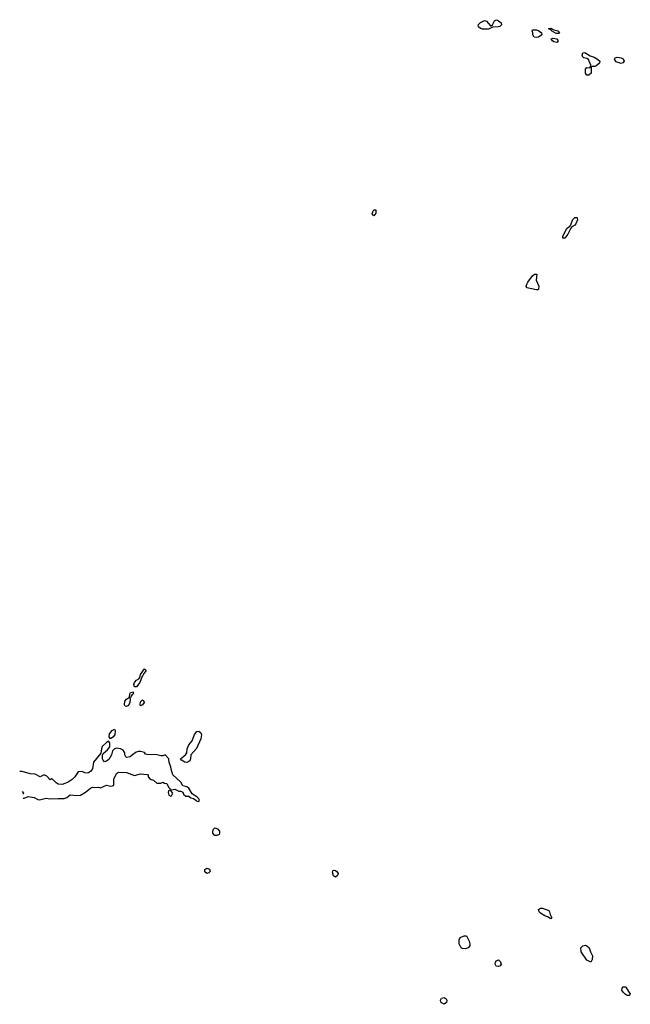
# Model space of a CAD drawing. Header units: inches. Extents: x 2710684 to 2828758, y 857022 to 965663.
# Tile 17 of 256: x 2715827 to 2721902, y 873929 to 883722. Entities that reach past the tile are written whole.
import ezdxf

# ---------------------------------------------------------------- set-up
doc = ezdxf.new("R2010")
doc.units = ezdxf.units.IN
doc.header["$MEASUREMENT"] = 0
for name, color, linetype in [('C7817', 7, 'Continuous'), ('C7818', 7, 'Continuous'), ('C7827', 7, 'Continuous'), ('C7828', 7, 'Continuous')]:
    doc.layers.add(name, color=color, linetype=linetype)

msp = doc.modelspace()

# ---------------------------------------------------------------- linework, layer by layer
at = {"layer": 'C7817', "color": 4, "elevation": 16}
for points in [[(2716990, 877086.6), (2716970, 877088), (2716962.9, 877110), (2716969.3, 877130), (2716988.3, 877151.7), (2717012.9, 877167.1), (2717020.9, 877179.1), (2717029.7, 877210.3), (2717070, 877266), (2717086, 877250), (2717060.9, 877219.1), (2717050, 877194), (2717046, 877194), (2717021.3, 877130)], [(2716930, 876978), (2716920.4, 876980.4), (2716923.3, 877016.7), (2716929.7, 877030.4), (2716955.5, 877035.5), (2716958.8, 877030), (2716952.2, 877010), (2716939.1, 877000.9)], [(2716890, 876889.5), (2716875.5, 876895.5), (2716870, 876908), (2716874.7, 876945.3), (2716890, 876965.5), (2716910, 876978.8), (2716919.8, 876979.8), (2716926.4, 876966.4), (2716923.6, 876930), (2716910, 876899.5)], [(2717030, 876898), (2717024, 876910), (2717030, 876938), (2717050, 876958), (2717058, 876950), (2717064.7, 876930), (2717050, 876908.7)], [(2716730, 876568.7), (2716718, 876590), (2716721.7, 876618.3), (2716747.8, 876652.2), (2716770, 876664.7), (2716777.3, 876650), (2716772.7, 876610), (2716753.3, 876586.7)], [(2717490, 876335.1), (2717470, 876337.2), (2717436.4, 876356.4), (2717426, 876370), (2717475.3, 876410), (2717488.7, 876430), (2717493.2, 876470), (2717509.4, 876510.6), (2717544, 876550), (2717566.8, 876613.2), (2717590, 876642.8), (2717610, 876646.8), (2717630.6, 876630), (2717635.5, 876610), (2717630.8, 876569.2), (2717587.5, 876472.5), (2717531.3, 876410), (2717527.3, 876370), (2717518.8, 876350), (2717510, 876342.7)], [(2717790, 875609), (2717769.3, 875609.3), (2717749, 875630), (2717749.1, 875650.9), (2717755.3, 875670), (2717770, 875684.7), (2717795.3, 875675.3), (2717816, 875650), (2717816, 875630), (2717810, 875618)], [(2717690, 875229), (2717670, 875248), (2717669, 875270), (2717690, 875284.7), (2717714.4, 875274.4), (2717721, 875250), (2717710, 875235.3)], [(2718970, 875194.5), (2718947.6, 875207.6), (2718938, 875242), (2718942.5, 875257.5), (2718950, 875262.8), (2718970, 875260.4), (2718983, 875250), (2718994.6, 875230), (2718990, 875209.3)]]:
    msp.add_lwpolyline(points, close=True, dxfattribs=at)
for points in [[(2715862.9, 875978.1), (2715870, 875978.4), (2715910, 875996), (2715970, 875987), (2716006.6, 875966.6), (2716024.4, 875964.4), (2716090, 875978.4), (2716130, 875971.6), (2716210, 875977.6), (2716270, 875976.2), (2716294.9, 875985.1), (2716330, 876013.2), (2716390, 876005.1), (2716430.4, 876009.6), (2716481.7, 876038.3), (2716530, 876079), (2716550, 876088.7), (2716570, 876084), (2716610, 876088.7), (2716630, 876082), (2716690, 876108.7), (2716730, 876099), (2716750, 876102), (2716762, 876110), (2716763.6, 876116.4), (2716762, 876170), (2716790, 876226), (2716810, 876238), (2716890, 876234), (2716970, 876204), (2717030, 876222), (2717096.4, 876216.4), (2717106, 876210), (2717106, 876190), (2717126, 876170), (2717159, 876159), (2717190, 876128), (2717230, 876128), (2717250, 876138), (2717268.4, 876128.4), (2717290, 876126), (2717308.4, 876088.4), (2717326, 876070), (2717322, 876058), (2717308.4, 876051.6), (2717304, 876036), (2717310, 876008), (2717330, 875998), (2717336.9, 876003.1), (2717352, 876030), (2717334, 876050), (2717338, 876062), (2717370, 876068), (2717408.9, 876048.9), (2717430, 876048), (2717450, 876038), (2717458, 876018), (2717480.4, 876000.4), (2717510, 875998), (2717530, 875982), (2717556.4, 875976.4), (2717580.4, 875960.4), (2717590, 875948), (2717610, 875946), (2717614, 875950), (2717612, 875970), (2717592, 875990), (2717542.8, 876022.8), (2717510, 876078), (2717490, 876091.3), (2717450, 876102), (2717430, 876138), (2717351.6, 876211.6), (2717332.7, 876267.3), (2717331.6, 876291.6), (2717312.7, 876332.7), (2717312, 876370), (2717274, 876410), (2717250, 876402), (2717230, 876402), (2717190, 876412), (2717092.7, 876412.7), (2717078, 876418), (2717070, 876432), (2717030, 876444.7), (2717010, 876444.7), (2716984.7, 876435.3), (2716948.7, 876411.3), (2716926, 876390), (2716890, 876384.7), (2716882, 876390), (2716872, 876410), (2716874, 876430), (2716856, 876456), (2716830.8, 876470.8), (2716790, 876477.3), (2716768.7, 876470), (2716749.4, 876450.6), (2716739.3, 876410), (2716715.3, 876364.7), (2716691.7, 876348.3), (2716670, 876342), (2716656.4, 876356.4), (2716652.4, 876370), (2716652.1, 876407.9), (2716657.5, 876422.5), (2716700.3, 876459.7), (2716723, 876490), (2716722.8, 876530), (2716710, 876546), (2716690, 876534), (2716647.5, 876492.5), (2716639.5, 876470), (2716633.6, 876426.4), (2716562, 876338), (2716551.6, 876270), (2716530, 876245.5), (2716510, 876230.8), (2716490, 876226.8), (2716474, 876230), (2716450, 876244.7), (2716410, 876242), (2716375.3, 876190), (2716350, 876164.7), (2716310, 876138), (2716275.5, 876124.5), (2716250, 876116), (2716210, 876118), (2716190.9, 876130.9), (2716154, 876170), (2716148.4, 876171.6), (2716130, 876162), (2716096.9, 876196.9), (2716070, 876212), (2716030, 876192), (2715979.6, 876219.6), (2715930, 876222), (2715850, 876244.7), (2715830, 876244.7), (2715827, 876243.7)], [(2715857.4, 876018.7), (2715868.7, 876030), (2715853.9, 876044.2)]]:
    msp.add_lwpolyline(points, dxfattribs=at)
at = {"layer": 'C7818', "color": 4, "elevation": 16}
msp.add_lwpolyline([(2719350, 881769.4), (2719334, 881790), (2719339.3, 881810), (2719350, 881830.8), (2719370, 881831.3), (2719370, 881798)], close=True, dxfattribs=at)
at = {"layer": 'C7827', "color": 4, "elevation": 16}
for points in [[(2721110, 874778), (2721079, 874799), (2721050, 874808.7), (2721010, 874835.3), (2720995.3, 874850), (2720990, 874872), (2721010, 874884.7), (2721030, 874884.7), (2721090, 874862), (2721098, 874850), (2721103.6, 874823.6), (2721122, 874790)], [(2720260.9, 874480.9), (2720230, 874484), (2720218, 874490), (2720198, 874530), (2720198, 874570), (2720210, 874594), (2720248.4, 874611.6), (2720271.1, 874611.1), (2720298, 874558), (2720306.8, 874530), (2720306.8, 874510), (2720290, 874489.4)], [(2721510, 874348), (2721469.3, 874369.3), (2721414, 874450), (2721408.7, 874490), (2721430, 874511.3), (2721456.9, 874516.9), (2721470, 874512), (2721492, 874490), (2721504.7, 874450), (2721524.7, 874410), (2721523.6, 874376.4)], [(2720590, 874305.2), (2720568, 874310), (2720559, 874330), (2720562, 874350), (2720570, 874362), (2720590, 874372), (2720610, 874352), (2720616, 874330), (2720606.4, 874313.6)], [(2721870, 874018), (2721850, 874028.7), (2721829.4, 874049.4), (2721819, 874070), (2721822, 874090), (2721830, 874102), (2721850, 874104.7), (2721858.8, 874098.8), (2721902, 874030), (2721890, 874018)], [(2720050, 873929.3), (2720023.3, 873943.3), (2720017.2, 873950), (2720013.2, 873970), (2720024, 873990), (2720050, 873996.4), (2720070, 873982.8), (2720076.4, 873970), (2720073.1, 873946.9)]]:
    msp.add_lwpolyline(points, close=True, dxfattribs=at)
at = {"layer": 'C7828', "color": 4, "elevation": 16}
for points in [[(2720430, 883628.7), (2720410, 883633.2), (2720393.2, 883650), (2720389.6, 883670), (2720410, 883694.9), (2720450, 883714.9), (2720470, 883708), (2720510, 883662), (2720518, 883662), (2720530, 883671.3), (2720549.7, 883710.3), (2720570, 883721.6), (2720591.7, 883711.7), (2720617.3, 883690), (2720618.8, 883670), (2720604.5, 883655.5), (2720590, 883649.2), (2720532.7, 883647.3), (2720490, 883628.7)], [(2720970, 883544), (2720946.6, 883546.6), (2720933.2, 883570), (2720932.5, 883592.5), (2720925.2, 883610), (2720930, 883622), (2720970, 883620.5), (2720992, 883612), (2721019.1, 883590), (2721021, 883570), (2720990, 883549)], [(2721165.1, 883585.1), (2721119, 883610), (2721117.2, 883617.2), (2721089.6, 883629.6), (2721090, 883634), (2721110, 883638.8), (2721142, 883622), (2721181, 883610), (2721198, 883590), (2721190, 883585.2)], [(2721170, 883493.2), (2721141.2, 883501.2), (2721129, 883510), (2721115.3, 883530), (2721130, 883537.3), (2721170.4, 883530.4), (2721184, 883510)], [(2721550, 883255.3), (2721523.6, 883256.4), (2721514, 883250), (2721511.3, 883190), (2721490, 883168.7), (2721470, 883168.7), (2721455.3, 883190), (2721455.3, 883230), (2721470, 883244.7), (2721498, 883242), (2721507.3, 883252.7), (2721508, 883270), (2721484.7, 883324.7), (2721470, 883335.3), (2721441.2, 883341.2), (2721428, 883350), (2721422, 883370), (2721429.4, 883390.6), (2721450, 883394), (2721503, 883363), (2721541, 883350), (2721576, 883330), (2721598, 883310), (2721594, 883290), (2721559.8, 883260.2)], [(2721810, 883285.6), (2721762, 883302), (2721744.5, 883330), (2721750, 883341), (2721770, 883350.4), (2721810, 883343.8), (2721832, 883332), (2721840.5, 883310), (2721828.2, 883291.8)], [(2721230, 881549), (2721229.7, 881570), (2721270, 881646), (2721290, 881662.8), (2721297.2, 881662.8), (2721306.3, 881673.7), (2721330, 881734.9), (2721350, 881754), (2721370, 881754.8), (2721374.8, 881750), (2721376.3, 881730), (2721360.7, 881690), (2721350, 881677.2), (2721319.6, 881660.4), (2721310.7, 881649.3), (2721280.7, 881590), (2721250, 881549.2)], [(2720970, 881034), (2720888, 881050), (2720875.5, 881055.5), (2720867.5, 881067.5), (2720871.6, 881090), (2720882.6, 881110), (2720930, 881174.9), (2720950, 881192.4), (2720970.5, 881190.5), (2720966.8, 881130), (2720990.7, 881070), (2720990, 881046), (2720983.6, 881036.4)]]:
    msp.add_lwpolyline(points, close=True, dxfattribs=at)

doc.saveas('drawing.dxf')
